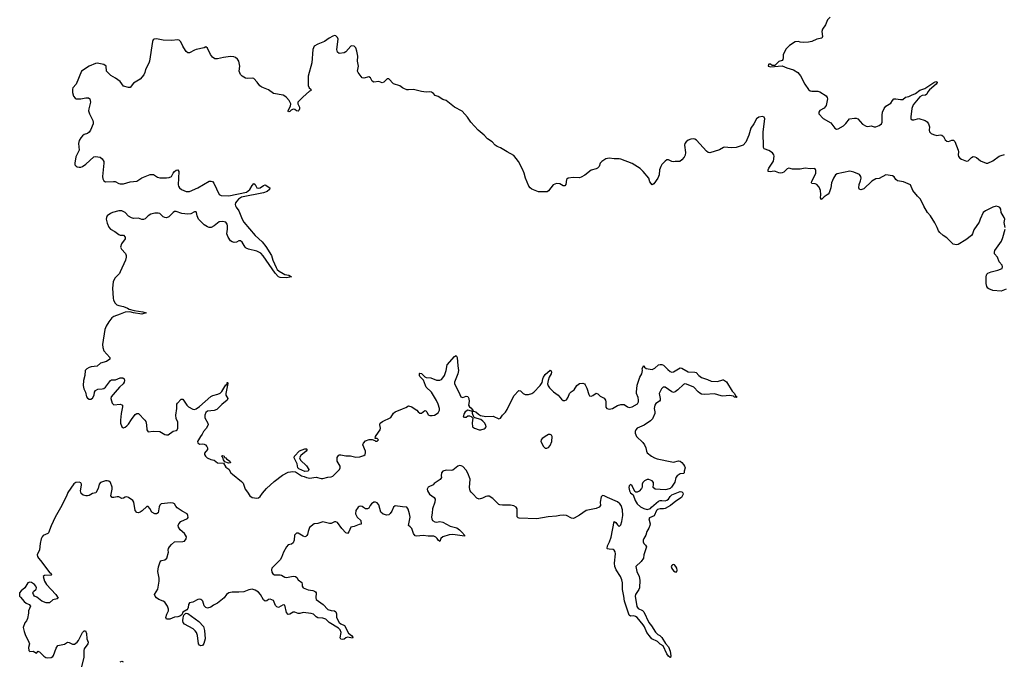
# Model space of a CAD drawing. Header units: inches. Extents: x 2396598 to 2566999, y 262085 to 451979.
# Tile 195 of 256: x 2495347 to 2507309, y 360538 to 368334. Entities that reach past the tile are written whole.
import ezdxf

# ---------------------------------------------------------------- set-up
doc = ezdxf.new("R2010")
doc.units = ezdxf.units.IN
doc.header["$MEASUREMENT"] = 0
doc.layers.add('C4396', color=7, linetype='Continuous')
doc.layers.add('C5306', color=7, linetype='Continuous')

msp = doc.modelspace()

# ---------------------------------------------------------------- linework, layer by layer
at = {"layer": 'C4396', "color": 5, "elevation": 20}
for points in [[(2500000, 367507), (2499966, 367530), (2499890, 367556), (2499830, 367613), (2499810, 367614), (2499770, 367575), (2499750, 367566), (2499710, 367582), (2499650, 367575), (2499630, 367587), (2499608, 367628), (2499590, 367639), (2499530, 367624), (2499510, 367628), (2499461, 367690), (2499453, 367710), (2499463, 367770), (2499453, 367830), (2499457, 367890), (2499445, 367950), (2499430, 367992), (2499410, 368013), (2499383, 368017), (2499370, 368012), (2499310, 367943), (2499290, 367931), (2499230, 367921), (2499210, 367938), (2499200, 367970), (2499215, 368095), (2499210, 368119), (2499190, 368139), (2499170, 368141), (2499150, 368133), (2499109, 368111), (2499050, 368067), (2498970, 368038), (2498924, 368010), (2498909, 367970), (2498897, 367810), (2498853, 367647), (2498853, 367533), (2498865, 367505), (2498886, 367490), (2498885, 367470), (2498870, 367464), (2498788, 367392), (2498726, 367330), (2498728, 367310), (2498745, 367270), (2498748, 367252), (2498738, 367230), (2498730, 367224), (2498710, 367227), (2498690, 367242), (2498670, 367248), (2498645, 367235), (2498630, 367218), (2498616, 367216), (2498610, 367218), (2498609, 367230), (2498636, 367284), (2498642, 367310), (2498621, 367350), (2498590, 367390), (2498570, 367406), (2498550, 367415), (2498430, 367436), (2498370, 367481), (2498290, 367513), (2498265, 367530), (2498234, 367574), (2498190, 367619), (2498170, 367624), (2498110, 367621), (2498090, 367625), (2498050, 367647), (2498029, 367669), (2498014, 367710), (2498021, 367770), (2498009, 367829), (2497995, 367855), (2497970, 367875), (2497950, 367883), (2497910, 367887), (2497825, 367875), (2497750, 367859), (2497720, 367860), (2497690, 367880), (2497664, 367910), (2497630, 367986), (2497610, 368002), (2497587, 367993), (2497490, 367973), (2497470, 367965), (2497410, 367930), (2497390, 367932), (2497370, 367947), (2497360, 367960), (2497328, 368010), (2497305, 368065), (2497284, 368084), (2497267, 368087), (2497190, 368079), (2497090, 368085), (2497010, 368100), (2496983, 368097), (2496970, 368090), (2496960, 368070), (2496925, 367830), (2496916, 367804), (2496875, 367730), (2496867, 367690), (2496856, 367664), (2496811, 367609), (2496730, 367561), (2496690, 367510), (2496670, 367508), (2496610, 367527), (2496570, 367582), (2496510, 367624), (2496454, 367654), (2496417, 367690), (2496403, 367710), (2496396, 367770), (2496370, 367788), (2496290, 367807), (2496270, 367802), (2496190, 367770), (2496099, 367710), (2496032, 367550), (2495994, 367506), (2495988, 367490), (2495989, 367449), (2496003, 367403), (2496021, 367381), (2496034, 367374), (2496050, 367370), (2496090, 367374), (2496150, 367385), (2496183, 367383), (2496200, 367370), (2496206, 367330), (2496186, 367250), (2496185, 367225), (2496195, 367190), (2496234, 367110), (2496241, 367090), (2496241, 367070), (2496208, 366990), (2496192, 366968), (2496170, 366952), (2496130, 366938), (2496110, 366923), (2496090, 366899), (2496070, 366865), (2496060, 366830), (2496068, 366750), (2496031, 366669), (2496016, 366590), (2496018, 366570), (2496032, 366552), (2496044, 366544), (2496070, 366540), (2496090, 366542), (2496110, 366550), (2496150, 366578), (2496250, 366667), (2496270, 366673), (2496323, 366663), (2496350, 366644), (2496368, 366610), (2496370, 366590), (2496355, 366430), (2496359, 366399), (2496370, 366375), (2496390, 366363), (2496489, 366369), (2496506, 366366), (2496550, 366344), (2496570, 366338), (2496610, 366341), (2496690, 366364), (2496770, 366371), (2496830, 366414), (2496931, 366451), (2496971, 366451), (2497022, 366422), (2497050, 366414), (2497130, 366411), (2497165, 366415), (2497190, 366430), (2497210, 366468), (2497230, 366490), (2497250, 366504), (2497270, 366510), (2497280, 366490), (2497273, 366327), (2497276, 366310), (2497288, 366290), (2497313, 366270), (2497370, 366245), (2497410, 366248), (2497510, 366289), (2497650, 366370), (2497673, 366373), (2497690, 366369), (2497707, 366347), (2497770, 366210), (2497797, 366197), (2497890, 366195), (2498101, 366239), (2498142, 366270), (2498170, 366318), (2498190, 366342), (2498210, 366331), (2498230, 366292), (2498250, 366285), (2498270, 366290), (2498310, 366320), (2498330, 366329), (2498386, 366290), (2498382, 366270), (2498354, 366246), (2498311, 366229), (2498044, 366176), (2498006, 366154), (2497984, 366130), (2497970, 366110), (2497967, 366090), (2497970, 366070), (2497976, 366056), (2498010, 366011), (2498050, 365910), (2498070, 365875), (2498209, 365710), (2498294, 365634), (2498339, 365579), (2498406, 365470), (2498424, 365410), (2498462, 365322), (2498477, 365297), (2498498, 365278), (2498548, 365248), (2498570, 365239), (2498616, 365230), (2498651, 365210), (2498590, 365198), (2498510, 365200), (2498490, 365210), (2498450, 365253), (2498306, 365466), (2498276, 365496), (2498230, 365522), (2498127, 365547), (2498098, 365558), (2498085, 365570), (2498050, 365631), (2498030, 365646), (2498010, 365645), (2497983, 365630), (2497954, 365626), (2497930, 365633), (2497910, 365648), (2497880, 365690), (2497863, 365730), (2497872, 365788), (2497873, 365830), (2497868, 365850), (2497850, 365872), (2497810, 365881), (2497770, 365878), (2497710, 365830), (2497673, 365810), (2497650, 365809), (2497630, 365815), (2497590, 365843), (2497520, 365910), (2497505, 365950), (2497497, 365990), (2497490, 365998), (2497470, 366000), (2497425, 365975), (2497390, 365970), (2497317, 365977), (2497250, 366002), (2497230, 366002), (2497210, 365990), (2497160, 365940), (2497130, 365927), (2497110, 365929), (2497090, 365939), (2497050, 365978), (2497030, 365983), (2496990, 365981), (2496942, 365970), (2496910, 365950), (2496870, 365914), (2496850, 365906), (2496830, 365904), (2496790, 365921), (2496730, 365919), (2496705, 365925), (2496670, 365946), (2496630, 365992), (2496590, 366010), (2496550, 366011), (2496474, 365990), (2496450, 365978), (2496412, 365950), (2496400, 365930), (2496397, 365910), (2496410, 365860), (2496430, 365812), (2496450, 365789), (2496502, 365762), (2496550, 365724), (2496570, 365717), (2496610, 365714), (2496628, 365690), (2496627, 365670), (2496583, 365610), (2496574, 365570), (2496585, 365545), (2496634, 365494), (2496642, 365470), (2496642, 365450), (2496632, 365410), (2496570, 365270), (2496558, 365250), (2496505, 365195), (2496484, 365150), (2496475, 365070), (2496481, 364950), (2496486, 364926), (2496508, 364888), (2496529, 364869), (2496550, 364860), (2496610, 364848), (2496659, 364830), (2496678, 364818), (2496739, 364799), (2496844, 364784), (2496882, 364770), (2496830, 364756), (2496730, 364770), (2496684, 364784), (2496630, 364780), (2496570, 364754), (2496490, 364728), (2496465, 364710), (2496430, 364664), (2496398, 364610), (2496382, 364570), (2496352, 364388), (2496356, 364350), (2496370, 364310), (2496441, 364230), (2496444, 364210), (2496401, 364179), (2496330, 364159), (2496290, 364126), (2496217, 364117), (2496190, 364108), (2496161, 364090), (2496142, 364070), (2496137, 364010), (2496121, 363950), (2496120, 363890), (2496127, 363850), (2496148, 363810), (2496158, 363750), (2496170, 363734), (2496190, 363723), (2496203, 363723), (2496210, 363723), (2496230, 363736), (2496253, 363770), (2496258, 363810), (2496270, 363830), (2496295, 363845), (2496350, 363847), (2496370, 363853), (2496390, 363869), (2496450, 363948), (2496463, 363957), (2496510, 363960), (2496570, 363981), (2496590, 363984), (2496601, 363981), (2496615, 363970), (2496620, 363950), (2496618, 363930), (2496605, 363910), (2496559, 363870), (2496507, 363810), (2496459, 363750), (2496454, 363730), (2496470, 363676), (2496490, 363655), (2496570, 363662), (2496590, 363656), (2496595, 363650), (2496597, 363630), (2496579, 363550), (2496571, 363470), (2496572, 363430), (2496590, 363385), (2496610, 363376), (2496630, 363384), (2496650, 363400), (2496670, 363419), (2496704, 363476), (2496750, 363536), (2496770, 363550), (2496790, 363547), (2496866, 363470), (2496879, 363450), (2496888, 363410), (2496890, 363350), (2496910, 363327), (2496970, 363333), (2497050, 363329), (2497110, 363295), (2497130, 363289), (2497150, 363290), (2497210, 363335), (2497250, 363343), (2497259, 363350), (2497269, 363371), (2497270, 363442), (2497249, 363490), (2497244, 363530), (2497257, 363610), (2497258, 363662), (2497264, 363676), (2497310, 363723), (2497330, 363725), (2497378, 363650), (2497397, 363630), (2497450, 363603), (2497470, 363598), (2497490, 363606), (2497530, 363633), (2497670, 363756), (2497692, 363768), (2497756, 363784), (2497783, 363797), (2497803, 363817), (2497850, 363896), (2497859, 363899), (2497866, 363894), (2497862, 363902), (2497871, 363931), (2497874, 363914), (2497850, 363790), (2497850, 363770), (2497876, 363730), (2497868, 363710), (2497803, 363657), (2497741, 363599), (2497710, 363587), (2497630, 363578), (2497610, 363561), (2497596, 363530), (2497595, 363495), (2497635, 363430), (2497637, 363410), (2497612, 363368), (2497581, 363330), (2497564, 363296), (2497542, 363270), (2497507, 363210), (2497510, 363194), (2497530, 363178), (2497570, 363182), (2497590, 363178), (2497603, 363170), (2497619, 363150), (2497631, 363130), (2497631, 363110), (2497591, 363069), (2497594, 363050), (2497605, 363030), (2497625, 363010), (2497670, 362991), (2497710, 362983), (2497750, 362951), (2497824, 362944), (2497850, 362898), (2497890, 362871), (2497913, 362830), (2497931, 362810), (2498042, 362722), (2498061, 362701), (2498086, 362630), (2498115, 362595), (2498142, 362550), (2498171, 362530), (2498230, 362520), (2498250, 362526), (2498270, 362540), (2498297, 362583), (2498344, 362636), (2498438, 362722), (2498539, 362801), (2498610, 362838), (2498665, 362845), (2498700, 362840), (2498770, 362791), (2498804, 362784), (2498831, 362770), (2498850, 362766), (2498870, 362764), (2498950, 362777), (2499010, 362761), (2499030, 362760), (2499090, 362775), (2499130, 362779), (2499150, 362787), (2499233, 362870), (2499242, 362890), (2499240, 362910), (2499206, 362970), (2499204, 362984), (2499206, 363014), (2499221, 363039), (2499230, 363045), (2499250, 363046), (2499310, 363036), (2499367, 363033), (2499430, 363018), (2499478, 363022), (2499530, 363037), (2499543, 363050), (2499549, 363070), (2499547, 363090), (2499517, 363170), (2499523, 363190), (2499550, 363216), (2499595, 363235), (2499630, 363234), (2499662, 363222), (2499670, 363214), (2499690, 363214), (2499706, 363230), (2499690, 363246), (2499667, 363247), (2499668, 363268), (2499680, 363280), (2499726, 363350), (2499731, 363370), (2499722, 363410), (2499727, 363430), (2499755, 363450), (2499858, 363502), (2499890, 363551), (2499910, 363570), (2500000, 363605)], [(2500000, 362415), (2499910, 362426), (2499890, 362409), (2499870, 362363), (2499850, 362334), (2499830, 362317), (2499806, 362314), (2499765, 362325), (2499736, 362350), (2499710, 362440), (2499690, 362462), (2499670, 362473), (2499650, 362472), (2499621, 362450), (2499604, 362430), (2499590, 362399), (2499572, 362390), (2499549, 362390), (2499525, 362405), (2499510, 362419), (2499490, 362425), (2499470, 362420), (2499458, 362410), (2499432, 362370), (2499426, 362330), (2499449, 362290), (2499492, 362250), (2499495, 362205), (2499470, 362201), (2499410, 362177), (2499370, 362170), (2499347, 362110), (2499330, 362091), (2499310, 362101), (2499259, 362150), (2499210, 362223), (2499190, 362234), (2499170, 362231), (2499130, 362213), (2499110, 362213), (2499030, 362233), (2498970, 362212), (2498925, 362210), (2498870, 362165), (2498850, 362115), (2498842, 362078), (2498835, 362065), (2498824, 362056), (2498810, 362052), (2498790, 362058), (2498730, 362097), (2498710, 362096), (2498686, 362070), (2498683, 362010), (2498670, 361977), (2498650, 361963), (2498610, 361954), (2498590, 361929), (2498554, 361866), (2498530, 361801), (2498512, 361770), (2498412, 361668), (2498406, 361650), (2498410, 361623), (2498423, 361603), (2498443, 361590), (2498510, 361589), (2498530, 361584), (2498570, 361560), (2498590, 361555), (2498670, 361574), (2498699, 361570), (2498715, 361555), (2498731, 361530), (2498775, 361495), (2498780, 361470), (2498779, 361450), (2498791, 361430), (2498850, 361406), (2498910, 361398), (2498930, 361390), (2498941, 361381), (2498950, 361370), (2498946, 361310), (2498950, 361290), (2499035, 361230), (2499090, 361169), (2499130, 361154), (2499170, 361150), (2499190, 361138), (2499197, 361117), (2499198, 361070), (2499229, 361009), (2499250, 360993), (2499293, 360973), (2499341, 360881), (2499380, 360850), (2499393, 360830), (2499390, 360819), (2499330, 360830), (2499310, 360823), (2499291, 360809), (2499265, 360805), (2499248, 360808), (2499242, 360822), (2499254, 360890), (2499240, 360920), (2499219, 360939), (2499109, 361010), (2499065, 361050), (2499030, 361063), (2498970, 361068), (2498950, 361079), (2498917, 361110), (2498890, 361119), (2498790, 361130), (2498750, 361119), (2498730, 361120), (2498690, 361136), (2498670, 361134), (2498630, 361111), (2498610, 361108), (2498590, 361130), (2498570, 361219), (2498550, 361223), (2498490, 361194), (2498470, 361199), (2498456, 361216), (2498430, 361275), (2498390, 361294), (2498370, 361289), (2498350, 361272), (2498330, 361269), (2498310, 361285), (2498274, 361350), (2498250, 361377), (2498210, 361404), (2498170, 361413), (2498130, 361405), (2498070, 361383), (2498010, 361379), (2497930, 361380), (2497890, 361372), (2497858, 361350), (2497830, 361310), (2497750, 361244), (2497701, 361219), (2497670, 361197), (2497630, 361184), (2497610, 361190), (2497599, 361199), (2497590, 361213), (2497573, 361270), (2497562, 361282), (2497550, 361291), (2497530, 361295), (2497510, 361291), (2497450, 361258), (2497411, 361249), (2497399, 361230), (2497395, 361190), (2497390, 361179), (2497378, 361162), (2497330, 361134), (2497317, 361103), (2497293, 361087), (2497270, 361079), (2497230, 361074), (2497170, 361052), (2497132, 361052), (2497123, 361070), (2497135, 361110), (2497154, 361150), (2497156, 361170), (2497142, 361210), (2497110, 361255), (2497090, 361270), (2497036, 361290), (2497009, 361310), (2496995, 361330), (2496987, 361350), (2497025, 361415), (2497042, 361510), (2497043, 361550), (2497025, 361630), (2497035, 361685), (2497055, 361745), (2497063, 361757), (2497075, 361765), (2497110, 361773), (2497136, 361790), (2497157, 361863), (2497153, 361890), (2497156, 361910), (2497166, 361930), (2497190, 361956), (2497230, 361991), (2497330, 361993), (2497350, 361999), (2497370, 362026), (2497372, 362050), (2497362, 362070), (2497349, 362090), (2497296, 362136), (2497278, 362170), (2497274, 362190), (2497281, 362210), (2497304, 362236), (2497385, 362275), (2497394, 362286), (2497392, 362310), (2497380, 362330), (2497321, 362361), (2497261, 362401), (2497243, 362423), (2497229, 362450), (2497210, 362460), (2497182, 362462), (2497068, 362450), (2497050, 362434), (2497043, 362417), (2497030, 362344), (2497010, 362328), (2496990, 362330), (2496951, 362351), (2496930, 362393), (2496910, 362421), (2496890, 362418), (2496835, 362365), (2496811, 362349), (2496790, 362344), (2496770, 362348), (2496751, 362371), (2496732, 362472), (2496721, 362490), (2496670, 362530), (2496650, 362538), (2496628, 362532), (2496610, 362520), (2496590, 362518), (2496550, 362537), (2496530, 362538), (2496490, 362528), (2496470, 362530), (2496455, 362550), (2496471, 362630), (2496470, 362654), (2496451, 362711), (2496430, 362726), (2496411, 362731), (2496390, 362730), (2496329, 362711), (2496313, 362690), (2496302, 362638), (2496273, 362587), (2496230, 362577), (2496190, 362553), (2496170, 362549), (2496150, 362549), (2496118, 362558), (2496096, 362576), (2496086, 362610), (2496098, 362678), (2496098, 362690), (2496090, 362707), (2496070, 362716), (2496030, 362711), (2496007, 362693), (2495934, 362590), (2495915, 362545), (2495894, 362510), (2495861, 362430), (2495777, 362290), (2495730, 362186), (2495699, 362101), (2495690, 362090), (2495634, 362066), (2495622, 362050), (2495610, 362025), (2495596, 361970), (2495588, 361892), (2495560, 361830), (2495562, 361810), (2495574, 361790), (2495602, 361762), (2495715, 361615), (2495724, 361610), (2495734, 361590), (2495730, 361584), (2495650, 361582), (2495632, 361570), (2495650, 361510), (2495673, 361470), (2495788, 361350), (2495813, 361307), (2495802, 361298), (2495750, 361284), (2495710, 361249), (2495670, 361250), (2495617, 361270), (2495556, 361316), (2495529, 361330), (2495515, 361350), (2495509, 361370), (2495515, 361385), (2495546, 361414), (2495553, 361430), (2495545, 361450), (2495527, 361470), (2495490, 361494), (2495470, 361500), (2495445, 361490), (2495411, 361430), (2495364, 361396), (2495347, 361370), (2495347, 361330), (2495356, 361316), (2495403, 361263), (2495426, 361246), (2495462, 361230), (2495478, 361210), (2495456, 361150), (2495455, 361125), (2495442, 361058), (2495432, 361030), (2495410, 361006), (2495391, 360950), (2495400, 360900), (2495417, 360850), (2495450, 360790), (2495467, 360750), (2495453, 360707), (2495458, 360670), (2495470, 360656), (2495510, 360663), (2495550, 360638), (2495570, 360662), (2495576, 360656), (2495590, 360654), (2495641, 360601), (2495665, 360585), (2495690, 360580), (2495730, 360584), (2495750, 360597), (2495759, 360610), (2495790, 360698), (2495810, 360730), (2495890, 360748), (2495930, 360769), (2495950, 360767), (2495990, 360745), (2496013, 360747), (2496046, 360770), (2496062, 360790), (2496110, 360887), (2496130, 360907), (2496148, 360908), (2496158, 360878), (2496163, 360810), (2496180, 360770), (2496175, 360750), (2496131, 360690), (2496126, 360670), (2496128, 360590), (2496097, 360470)], [(2496569, 360530), (2496590, 360541), (2496605, 360530)]]:
    msp.add_lwpolyline(points, dxfattribs=at)
for points in [[(2498810, 362845), (2498737, 362877), (2498728, 362888), (2498717, 362937), (2498682, 363010), (2498686, 363030), (2498746, 363094), (2498810, 363119), (2498830, 363121), (2498839, 363110), (2498827, 363090), (2498763, 363037), (2498748, 363010), (2498760, 362980), (2498830, 362914), (2498861, 362870), (2498850, 362849)], [(2497885, 362945), (2497840, 362960), (2497825, 362985), (2497816, 363016), (2497798, 363030), (2497810, 363038), (2497830, 363031), (2497836, 363016), (2497850, 363011), (2497859, 362999), (2497901, 362970), (2497910, 362948)], [(2497550, 360726), (2497530, 360733), (2497518, 360750), (2497509, 360850), (2497495, 360890), (2497481, 360910), (2497454, 360934), (2497350, 360990), (2497335, 361010), (2497329, 361030), (2497332, 361068), (2497342, 361098), (2497361, 361119), (2497370, 361124), (2497390, 361121), (2497522, 361022), (2497580, 360960), (2497593, 360913), (2497601, 360810), (2497586, 360754), (2497570, 360730)]]:
    msp.add_lwpolyline(points, close=True, dxfattribs=at)
at = {"layer": 'C5306', "color": 5, "elevation": 20}
for points in [[(2505194, 368366), (2505162, 368330), (2505138, 368270), (2505101, 368219), (2505094, 368190), (2505099, 368130), (2505091, 368109), (2505030, 368097), (2504970, 368070), (2504930, 368061), (2504870, 368057), (2504830, 368061), (2504808, 368068), (2504770, 368065), (2504700, 368020), (2504659, 367981), (2504622, 367910), (2504623, 367870), (2504619, 367850), (2504610, 367839), (2504570, 367825), (2504522, 367778), (2504490, 367778), (2504470, 367794), (2504450, 367794), (2504445, 367790), (2504442, 367770), (2504470, 367761), (2504610, 367773), (2504668, 367748), (2504750, 367726), (2504799, 367690), (2504832, 367652), (2504884, 367550), (2504930, 367486), (2504950, 367471), (2504970, 367466), (2505044, 367464), (2505070, 367458), (2505144, 367410), (2505157, 367390), (2505160, 367370), (2505146, 367290), (2505122, 367258), (2505069, 367230), (2505056, 367210), (2505055, 367190), (2505110, 367132), (2505200, 367080), (2505250, 367016), (2505270, 367003), (2505290, 367006), (2505355, 367045), (2505386, 367074), (2505430, 367129), (2505490, 367138), (2505510, 367136), (2505530, 367127), (2505585, 367065), (2505630, 367039), (2505650, 367037), (2505690, 367043), (2505730, 367032), (2505750, 367033), (2505789, 367050), (2505816, 367070), (2505826, 367090), (2505825, 367175), (2505831, 367210), (2505850, 367256), (2505870, 367282), (2505930, 367319), (2505950, 367351), (2505969, 367370), (2505990, 367372), (2506050, 367362), (2506077, 367363), (2506110, 367391), (2506150, 367399), (2506182, 367418), (2506230, 367436), (2506283, 367477), (2506342, 367498), (2506455, 367570), (2506470, 367578), (2506490, 367581), (2506492, 367570), (2506481, 367550), (2506399, 367481), (2506381, 367459), (2506367, 367430), (2506350, 367417), (2506310, 367413), (2506283, 367397), (2506201, 367299), (2506184, 367256), (2506174, 367154), (2506175, 367130), (2506190, 367115), (2506210, 367116), (2506270, 367133), (2506349, 367109), (2506373, 367093), (2506390, 367070), (2506401, 367030), (2506395, 366990), (2506400, 366970), (2506422, 366950), (2506450, 366937), (2506490, 366927), (2506530, 366933), (2506551, 366931), (2506570, 366913), (2506590, 366874), (2506610, 366859), (2506630, 366855), (2506670, 366869), (2506693, 366870), (2506710, 366853), (2506750, 366750), (2506753, 366730), (2506749, 366690), (2506753, 366673), (2506770, 366653), (2506790, 366640), (2506830, 366621), (2506850, 366616), (2506870, 366618), (2506910, 366661), (2506930, 366670), (2506950, 366668), (2506970, 366660), (2507020, 366620), (2507090, 366592), (2507110, 366591), (2507170, 366619), (2507246, 366674), (2507270, 366685), (2507310, 366694)], [(2507319, 365810), (2507308, 365870), (2507314, 365910), (2507308, 365930), (2507273, 365990), (2507268, 366030), (2507255, 366050), (2507238, 366058), (2507210, 366066), (2507170, 366054), (2507079, 366010), (2507054, 365990), (2507016, 365910), (2507005, 365875), (2506941, 365779), (2506922, 365730), (2506910, 365712), (2506842, 365658), (2506750, 365604), (2506730, 365598), (2506690, 365608), (2506610, 365685), (2506566, 365710), (2506525, 365750), (2506510, 365769), (2506495, 365810), (2506465, 365865), (2506411, 365951), (2506376, 365990), (2506330, 366068), (2506293, 366153), (2506255, 366190), (2506200, 366260), (2506170, 366326), (2506084, 366364), (2506010, 366376), (2505990, 366390), (2505970, 366423), (2505950, 366438), (2505870, 366449), (2505790, 366405), (2505750, 366399), (2505701, 366370), (2505603, 366277), (2505567, 366267), (2505549, 366269), (2505540, 366290), (2505545, 366330), (2505563, 366377), (2505569, 366410), (2505565, 366430), (2505550, 366451), (2505482, 366482), (2505433, 366493), (2505278, 366462), (2505257, 366450), (2505233, 366407), (2505209, 366351), (2505201, 366290), (2505182, 366230), (2505170, 366214), (2505120, 366180), (2505088, 366148), (2505078, 366170), (2505082, 366210), (2505077, 366257), (2505060, 366300), (2505030, 366331), (2505010, 366338), (2504970, 366345), (2504966, 366350), (2504969, 366370), (2505013, 366447), (2505019, 366470), (2505020, 366500), (2505015, 366515), (2505006, 366526), (2504950, 366523), (2504890, 366531), (2504830, 366517), (2504737, 366517), (2504690, 366529), (2504670, 366521), (2504630, 366481), (2504610, 366471), (2504590, 366470), (2504570, 366471), (2504530, 366490), (2504512, 366492), (2504466, 366486), (2504441, 366490), (2504440, 366510), (2504448, 366530), (2504505, 366615), (2504514, 366674), (2504511, 366691), (2504495, 366715), (2504450, 366744), (2504390, 366766), (2504382, 366782), (2504378, 366970), (2504398, 367130), (2504392, 367150), (2504370, 367158), (2504328, 367150), (2504298, 367130), (2504265, 367070), (2504230, 367017), (2504205, 366930), (2504170, 366846), (2504137, 366810), (2504089, 366791), (2504050, 366782), (2503990, 366776), (2503910, 366785), (2503898, 366782), (2503848, 366752), (2503730, 366715), (2503710, 366720), (2503690, 366735), (2503569, 366870), (2503550, 366881), (2503530, 366884), (2503499, 366881), (2503470, 366870), (2503444, 366850), (2503430, 366830), (2503426, 366810), (2503438, 366722), (2503431, 366689), (2503418, 366662), (2503390, 366629), (2503368, 366612), (2503350, 366609), (2503310, 366612), (2503290, 366607), (2503269, 366610), (2503230, 366630), (2503210, 366629), (2503190, 366615), (2503150, 366576), (2503135, 366550), (2503122, 366510), (2503118, 366450), (2503099, 366410), (2503050, 366341), (2503030, 366329), (2503004, 366364), (2502989, 366410), (2502923, 366490), (2502885, 366525), (2502790, 366588), (2502650, 366641), (2502630, 366645), (2502570, 366642), (2502510, 366653), (2502470, 366642), (2502418, 366610), (2502401, 366590), (2502386, 366550), (2502369, 366531), (2502350, 366521), (2502290, 366504), (2502215, 366445), (2502170, 366419), (2502150, 366413), (2502070, 366418), (2502010, 366407), (2501990, 366390), (2501982, 366330), (2501970, 366317), (2501950, 366317), (2501910, 366339), (2501870, 366343), (2501830, 366326), (2501770, 366253), (2501756, 366244), (2501650, 366242), (2501570, 366276), (2501550, 366290), (2501534, 366310), (2501491, 366410), (2501476, 366470), (2501456, 366516), (2501406, 366610), (2501350, 366685), (2501268, 366728), (2501190, 366776), (2501150, 366793), (2501124, 366810), (2501089, 366850), (2501030, 366887), (2500990, 366929), (2500916, 366990), (2500829, 367090), (2500789, 367150), (2500723, 367223), (2500630, 367269), (2500530, 367352), (2500490, 367365), (2500430, 367401), (2500394, 367414), (2500375, 367435), (2500350, 367453), (2500330, 367458), (2500285, 367455), (2500230, 367460), (2500130, 367487), (2500070, 367480), (2500050, 367483), (2500016, 367496), (2500000, 367507)], [(2507330, 365059), (2507270, 365037), (2507170, 365044), (2507122, 365062), (2507110, 365070), (2507096, 365090), (2507089, 365130), (2507088, 365210), (2507091, 365230), (2507098, 365242), (2507110, 365254), (2507150, 365272), (2507231, 365289), (2507282, 365310), (2507289, 365330), (2507283, 365350), (2507245, 365390), (2507226, 365450), (2507192, 365490), (2507190, 365510), (2507196, 365530), (2507277, 365643), (2507293, 365687), (2507318, 365790)], [(2500000, 363605), (2500040, 363620), (2500070, 363641), (2500110, 363628), (2500139, 363610), (2500171, 363590), (2500188, 363568), (2500210, 363555), (2500230, 363555), (2500270, 363586), (2500282, 363582), (2500295, 363570), (2500310, 363531), (2500330, 363524), (2500357, 363523), (2500388, 363530), (2500430, 363559), (2500447, 363590), (2500446, 363610), (2500430, 363662), (2500410, 363705), (2500351, 363810), (2500287, 363870), (2500276, 363890), (2500255, 363955), (2500210, 363997), (2500205, 364010), (2500206, 364034), (2500210, 364039), (2500230, 364036), (2500270, 363993), (2500287, 363987), (2500343, 363983), (2500410, 363953), (2500450, 363953), (2500470, 363962), (2500490, 363981), (2500510, 364010), (2500530, 364070), (2500539, 364141), (2500630, 364242), (2500650, 364254), (2500662, 364230), (2500669, 364129), (2500679, 364070), (2500671, 364030), (2500628, 363930), (2500629, 363910), (2500683, 363810), (2500707, 363750), (2500730, 363744), (2500770, 363761), (2500790, 363756), (2500802, 363730), (2500807, 363693), (2500801, 363650), (2500811, 363631), (2500830, 363616), (2500851, 363590), (2500854, 363574), (2500862, 363578), (2500890, 363571), (2500920, 363540), (2500946, 363526), (2501010, 363514), (2501098, 363518), (2501170, 363484), (2501189, 363491), (2501214, 363530), (2501250, 363567), (2501270, 363599), (2501350, 363762), (2501410, 363830), (2501430, 363826), (2501464, 363790), (2501490, 363780), (2501530, 363778), (2501570, 363792), (2501595, 363810), (2501672, 363888), (2501695, 363925), (2501701, 363970), (2501710, 363992), (2501730, 364021), (2501790, 364076), (2501806, 364066), (2501810, 364050), (2501804, 364030), (2501781, 363990), (2501769, 363949), (2501761, 363910), (2501766, 363886), (2501782, 363862), (2501833, 363813), (2501890, 363772), (2501930, 363724), (2501950, 363708), (2501970, 363707), (2501990, 363716), (2502010, 363748), (2502027, 363793), (2502047, 363813), (2502083, 363837), (2502115, 363890), (2502150, 363913), (2502190, 363918), (2502210, 363911), (2502218, 363898), (2502236, 363856), (2502260, 363780), (2502270, 363763), (2502290, 363759), (2502310, 363766), (2502350, 363797), (2502370, 363787), (2502399, 363759), (2502450, 363737), (2502465, 363710), (2502469, 363690), (2502467, 363627), (2502481, 363610), (2502510, 363603), (2502530, 363604), (2502550, 363610), (2502610, 363646), (2502650, 363660), (2502690, 363659), (2502730, 363628), (2502750, 363622), (2502790, 363630), (2502852, 363668), (2502864, 363690), (2502867, 363710), (2502862, 363742), (2502842, 363790), (2502839, 363810), (2502848, 363892), (2502882, 363990), (2502904, 364030), (2502913, 364070), (2502910, 364094), (2502930, 364131), (2502938, 364110), (2502957, 364097), (2503030, 364085), (2503062, 364098), (2503110, 364139), (2503130, 364145), (2503150, 364143), (2503170, 364136), (2503223, 364083), (2503250, 364060), (2503270, 364053), (2503290, 364056), (2503370, 364102), (2503390, 364100), (2503470, 364056), (2503550, 364053), (2503566, 364046), (2503598, 364010), (2503630, 363986), (2503702, 363962), (2503750, 363941), (2503824, 363936), (2503890, 363959), (2503897, 363957), (2503934, 363934), (2504002, 363822), (2504031, 363790), (2504045, 363765), (2504062, 363750), (2504050, 363745), (2504030, 363749), (2504018, 363758), (2503970, 363767), (2503890, 363760), (2503870, 363762), (2503787, 363787), (2503670, 363780), (2503630, 363785), (2503610, 363795), (2503590, 363812), (2503536, 363870), (2503450, 363907), (2503430, 363910), (2503410, 363902), (2503342, 363838), (2503310, 363813), (2503290, 363805), (2503270, 363813), (2503190, 363869), (2503165, 363870), (2503143, 363850), (2503117, 363790), (2503128, 363730), (2503127, 363710), (2503120, 363700), (2503076, 363670), (2503063, 363650), (2503057, 363610), (2503065, 363570), (2503064, 363550), (2503035, 363485), (2503010, 363458), (2502934, 363406), (2502850, 363369), (2502833, 363350), (2502824, 363330), (2502824, 363310), (2502842, 363270), (2502916, 363196), (2502937, 363170), (2502954, 363130), (2502961, 363090), (2502972, 363072), (2503024, 363030), (2503060, 363010), (2503090, 363000), (2503270, 362960), (2503290, 362958), (2503350, 362973), (2503370, 362971), (2503393, 362953), (2503412, 362930), (2503425, 362910), (2503431, 362890), (2503421, 362850), (2503421, 362830), (2503410, 362819), (2503370, 362815), (2503333, 362790), (2503320, 362770), (2503305, 362715), (2503266, 362654), (2503250, 362639), (2503210, 362624), (2503190, 362621), (2503068, 362630), (2503044, 362650), (2503049, 362690), (2503046, 362710), (2503030, 362732), (2502990, 362749), (2502970, 362749), (2502939, 362730), (2502919, 362710), (2502911, 362690), (2502908, 362652), (2502902, 362638), (2502875, 362605), (2502850, 362592), (2502833, 362593), (2502822, 362602), (2502790, 362669), (2502770, 362686), (2502751, 362670), (2502749, 362650), (2502757, 362610), (2502770, 362587), (2502799, 362559), (2502826, 362490), (2502850, 362450), (2502890, 362416), (2502930, 362394), (2502970, 362383), (2503010, 362395), (2503023, 362410), (2503110, 362482), (2503130, 362490), (2503150, 362493), (2503190, 362487), (2503210, 362494), (2503229, 362510), (2503250, 362541), (2503270, 362559), (2503370, 362601), (2503390, 362599), (2503404, 362584), (2503407, 362570), (2503387, 362530), (2503318, 362482), (2503254, 362430), (2503190, 362395), (2503170, 362390), (2503130, 362390), (2503098, 362382), (2503085, 362370), (2503054, 362306), (2503000, 362280), (2502991, 362270), (2503005, 362210), (2503004, 362190), (2502990, 362154), (2502966, 362114), (2502956, 362070), (2502928, 362030), (2502922, 362010), (2502922, 361990), (2502930, 361971), (2502952, 361950), (2502962, 361930), (2502931, 361830), (2502927, 361790), (2502898, 361750), (2502833, 361690), (2502843, 361630), (2502872, 361570), (2502883, 361523), (2502878, 361430), (2502870, 361410), (2502830, 361350), (2502824, 361330), (2502845, 361205), (2502861, 361181), (2502914, 361154), (2502930, 361139), (2502990, 361010), (2503025, 360970), (2503073, 360893), (2503102, 360862), (2503126, 360850), (2503150, 360827), (2503195, 360755), (2503230, 360715), (2503250, 360662), (2503257, 360603), (2503254, 360586), (2503250, 360584), (2503230, 360601), (2503210, 360629), (2503166, 360726), (2503130, 360747), (2503097, 360777), (2503029, 360810), (2503010, 360830), (2502967, 360890), (2502937, 360957), (2502921, 360981), (2502850, 361070), (2502830, 361084), (2502810, 361090), (2502770, 361086), (2502750, 361097), (2502697, 361270), (2502685, 361330), (2502671, 361411), (2502670, 361490), (2502662, 361530), (2502647, 361570), (2502593, 361650), (2502578, 361690), (2502574, 361730), (2502586, 361846), (2502581, 361870), (2502569, 361889), (2502558, 361898), (2502510, 361899), (2502490, 361904), (2502485, 361910), (2502490, 361943), (2502512, 361988), (2502534, 362046), (2502570, 362236), (2502590, 362223), (2502610, 362195), (2502630, 362178), (2502650, 362198), (2502664, 362236), (2502674, 362310), (2502670, 362378), (2502655, 362430), (2502640, 362450), (2502610, 362475), (2502488, 362528), (2502450, 362549), (2502428, 362552), (2502410, 362538), (2502401, 362470), (2502404, 362430), (2502388, 362410), (2502350, 362394), (2502228, 362372), (2502148, 362312), (2502084, 362276), (2502070, 362272), (2502050, 362278), (2501990, 362310), (2501950, 362314), (2501910, 362311), (2501870, 362301), (2501766, 362294), (2501630, 362271), (2501416, 362276), (2501402, 362282), (2501393, 362293), (2501390, 362390), (2501378, 362410), (2501350, 362427), (2501310, 362435), (2501214, 362434), (2501179, 362439), (2501170, 362443), (2501096, 362516), (2501050, 362543), (2501030, 362545), (2501010, 362540), (2500970, 362520), (2500930, 362507), (2500901, 362521), (2500858, 362570), (2500832, 362592), (2500821, 362610), (2500815, 362630), (2500814, 362650), (2500820, 362750), (2500790, 362825), (2500770, 362859), (2500730, 362906), (2500710, 362915), (2500690, 362917), (2500670, 362910), (2500610, 362861), (2500590, 362855), (2500530, 362862), (2500490, 362848), (2500472, 362830), (2500466, 362790), (2500471, 362770), (2500454, 362746), (2500381, 362699), (2500370, 362684), (2500310, 362654), (2500297, 362630), (2500302, 362610), (2500328, 362570), (2500384, 362530), (2500394, 362510), (2500389, 362470), (2500361, 362390), (2500359, 362341), (2500350, 362290), (2500353, 362270), (2500363, 362250), (2500390, 362232), (2500410, 362230), (2500450, 362237), (2500490, 362230), (2500579, 362179), (2500658, 362158), (2500690, 362135), (2500737, 362090), (2500741, 362081), (2500753, 362070), (2500750, 362058), (2500610, 362078), (2500564, 362076), (2500488, 362052), (2500465, 362030), (2500450, 361995), (2500430, 362009), (2500420, 362030), (2500405, 362045), (2500378, 362058), (2500310, 362059), (2500250, 362068), (2500170, 362059), (2500150, 362061), (2500132, 362090), (2500112, 362152), (2500093, 362173), (2500069, 362190), (2500091, 362290), (2500084, 362330), (2500065, 362385), (2500050, 362410), (2500000, 362415)]]:
    msp.add_lwpolyline(points, dxfattribs=at)
at = {"layer": 'C5306', "color": 5}
for points, elevation in [([(2500790, 363588), (2500761, 363570), (2500746, 363550), (2500734, 363510), (2500750, 363505), (2500770, 363506), (2500790, 363522), (2500810, 363522), (2500832, 363512), (2500854, 363494), (2500843, 363437), (2500850, 363386), (2500871, 363371), (2500930, 363351), (2500951, 363351), (2500990, 363363), (2501001, 363370), (2501013, 363387), (2501012, 363408), (2500996, 363436), (2500976, 363456), (2500950, 363477), (2500878, 363498), (2500866, 363506), (2500849, 363549), (2500848, 363568), (2500838, 363578)], 20), ([(2501793, 363293), (2501770, 363292), (2501750, 363282), (2501695, 363245), (2501683, 363230), (2501679, 363210), (2501710, 363147), (2501730, 363128), (2501750, 363126), (2501770, 363137), (2501790, 363159), (2501811, 363210), (2501815, 363270), (2501807, 363287)], 20), ([(2503290, 361714), (2503278, 361710), (2503270, 361704), (2503264, 361690), (2503270, 361665), (2503290, 361639), (2503310, 361625), (2503330, 361627), (2503335, 361645), (2503332, 361668), (2503320, 361690), (2503302, 361710)], 40)]:
    msp.add_lwpolyline(points, close=True, dxfattribs=dict(at, elevation=elevation))

doc.saveas('drawing.dxf')
